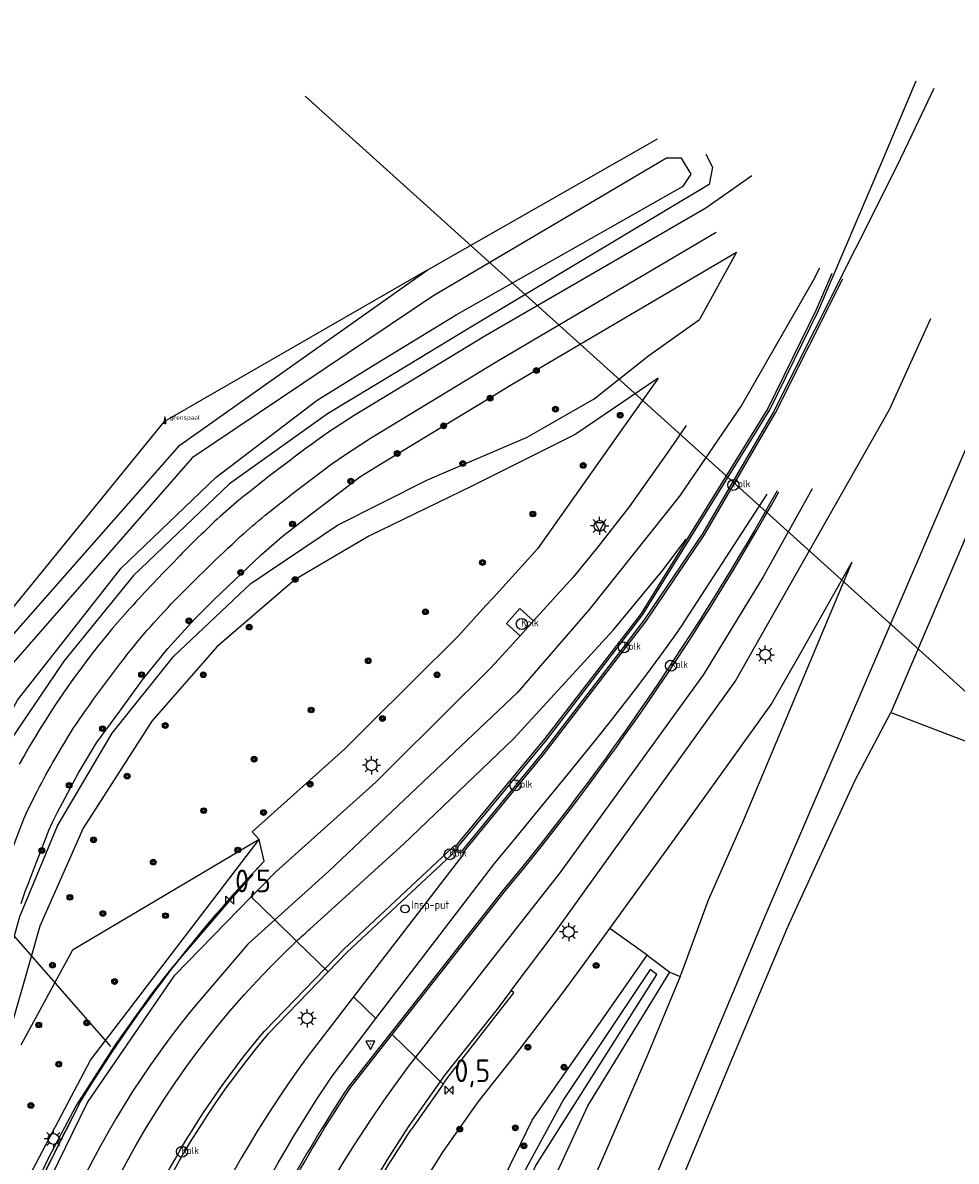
# Model space of a CAD drawing. Extents: x 140548 to 141006, y 455758 to 456543.
# Tile 19 of 20: x 140812 to 140914, y 456342 to 456467. Entities that reach past the tile are written whole.
import ezdxf

# ---------------------------------------------------------------- set-up
doc = ezdxf.new("R2010")
doc.units = 0
doc.header["$LTSCALE"] = 4
doc.layers.get('0').update_dxf_attribs({"linetype": 'CONTINUOUS'})
for name, color, linetype in [('G_BTD', 3, 'CONTINUOUS'), ('G_OTD', 32, 'CONTINUOUS'), ('G_OWG', 6, 'CONTINUOUS'), ('G_OWT', 6, 'CONTINUOUS'), ('G_WGD', 7, 'CONTINUOUS'), ('G_WGI', 1, 'CONTINUOUS'), ('G_WTD', 5, 'CONTINUOUS'), ('LSHD', 3, 'CONTINUOUS'), ('LWGI', 7, 'CONTINUOUS'), ('PPALHM', 10, 'CONTINUOUS'), ('PVGO', 102, 'CONTINUOUS')]:
    doc.layers.add(name, color=color, linetype=linetype)
for name, color, linetype, true_color in [('PBRD', 7, 'CONTINUOUS', 0xbd2877), ('PPAL', 7, 'CONTINUOUS', 0xbd2877), ('PPUT', 7, 'CONTINUOUS', 0xbd2877)]:
    doc.layers.add(name, color=color, linetype=linetype, true_color=true_color)
doc.styles.add('ISO', font='ISO')
doc.styles.get("Standard").update_dxf_attribs({"font": 'ISO'})

# ---------------------------------------------------------------- blocks, each defined once
blk = doc.blocks.new('kolk')
at = {"color": 0}
blk.add_circle((0, 0), 0.6, dxfattribs=at)
at = {"color": 0, "linetype": 'Continuous', "style": 'ISO'}
blk.add_attdef('KOLK', (-0.04, -0.26), '', height=0.8, dxfattribs=at)
blk = doc.blocks.new('lichtmast')
at = {"color": 0}
for p, q in [((-0.6, 0), (-1, 0)), ((-0.71, 0.71), (-0.42, 0.42)), ((0, 0.6), (0, 1)), ((0.42, 0.42), (0.71, 0.71)), ((0.6, 0), (1, 0)), ((-0.42, -0.42), (-0.71, -0.71)), ((0, -0.6), (0, -1)), ((0.42, -0.42), (0.71, -0.71))]:
    blk.add_line(p, q, dxfattribs=at)
blk.add_circle((0, 0), 0.6, dxfattribs=at)
blk = doc.blocks.new('verkeersbord')
at = {"color": 0}
for p, q in [((0.5, 0.32), (-0.5, 0.32)), ((-0.5, 0.32), (0, -0.6)), ((0, -0.6), (0.5, 0.32))]:
    blk.add_line(p, q, dxfattribs=at)
blk = doc.blocks.new('verkeersbord-pl')
at = {"linetype": 'Continuous'}
blk.add_circle((0, 0), 0.03, dxfattribs=at)
blk = doc.blocks.new('kilometerpaal')
at = {"color": 0}
for p, q in [((-0.44, 0.44), (0.44, -0.44)), ((-0.44, -0.44), (-0.44, 0.44)), ((0.44, 0.44), (-0.44, -0.44)), ((0.44, -0.44), (0.44, 0.44))]:
    blk.add_line(p, q, dxfattribs=at)
at = {"color": 0, "style": 'ISO'}
blk.add_attdef('KILOMETERPAAL', (0.59, 0.87), '', height=2.5, dxfattribs=at)
blk = doc.blocks.new('boom')
at = {"color": 0}
for radius in [0.315, 0.225, 0.135]:
    blk.add_circle((0, 0), radius, dxfattribs=at)
blk = doc.blocks.new('klok')
at = {"color": 0}
blk.add_circle((0, 0), 0.45, dxfattribs=at)
at = {"style": 'ISO'}
blk.add_attdef('KLOK', (0.7, 0), '', height=0.9, dxfattribs=at)
blk = doc.blocks.new('grensmarkering')
at = {"linetype": 'ByBlock', "lineweight": -2}
h = blk.add_hatch(color=0, dxfattribs=at)
h.dxf.hatch_style = 1
h.paths.add_polyline_path([(0.09, 0.55, 0.219912), (0.05, 0.61, -0.457379), (0.04, 0.66, 2.245674), (-0.04, 0.66, -0.457379), (-0.05, 0.61, 0.219912), (-0.09, 0.55), (-0.15, 0.04), (-0.18, 0.04), (-0.18, 0.01, 0.018367), (-0.1, 0, -0.954633), (0.1, 0, 0.018367), (0.18, 0.01), (0.18, 0.04), (0.15, 0.04)])
at = {"linetype": 'ByBlock', "lineweight": -2, "true_color": 0x681648}
h = blk.add_hatch(color=219, dxfattribs=at)
h.dxf.hatch_style = 1
h.paths.add_polyline_path([(0.1, 0, 1), (-0.1, 0, 1)])
at = {"linetype": 'ByBlock', "lineweight": -2}
h = blk.add_hatch(color=0, dxfattribs=at)
h.dxf.hatch_style = 1
h.paths.add_polyline_path([(0.18, -0.04, -0.022381), (0.08, -0.06, -0.528879), (-0.08, -0.06, -0.022381), (-0.18, -0.04), (-0.18, -0.13, 0.083333), (0.18, -0.13)])
at = {"color": 0, "linetype": 'ByBlock', "lineweight": -2}
blk.add_attdef('GRENSMARKERING', (0.5, 0.35), '', height=0.5, dxfattribs=at)

msp = doc.modelspace()

# ---------------------------------------------------------------- linework, layer by layer
at = {"linetype": 'Continuous'}
msp.add_lwpolyline([(140842.592, 456458.871), (140993.563, 456322.718)], dxfattribs=at)
at = {"layer": 'G_BTD', "linetype": 'Continuous', "transparency": 33554687}
for points in [[(140883.825, 456362.109), (140884.006, 456362.544), (140886.927, 456370.524), (140890.575, 456378.809), (140902.715, 456407.682)], [(140880.194, 456364.441), (140876.092, 456367.385)], [(140883.825, 456362.109), (140880.177, 456353.363), (140872.844, 456336.516), (140870.645, 456331.677), (140860.049, 456306.727), (140849.326, 456281.843), (140849.333, 456281.607)], [(140882.677, 456362.588), (140883.825, 456362.109)]]:
    msp.add_lwpolyline(points, dxfattribs=at)
at = {"layer": 'G_OTD', "linetype": 'Continuous', "transparency": 33554687}
msp.add_lwpolyline([(140906.954, 456391.135), (141005.5, 456353.423)], dxfattribs=at)
at = {"layer": 'G_OWG', "linetype": 'Continuous', "transparency": 33554687}
for points in [[(140811.377, 456370.118), (140811.876, 456371.554), (140812.153, 456372.27), (140812.822, 456374.002), (140813.411, 456375.524), (140813.913, 456376.824), (140814.475, 456378.275), (140814.823, 456379.075), (140815.339, 456380.107), (140817.698, 456384.496), (140819.667, 456387.781), (140822.237, 456391.285), (140824.701, 456394.714), (140827.49, 456398.148), (140830.481, 456401.407), (140832.604, 456403.543), (140837.763, 456408.47), (140840.087, 456410.463), (140843.322, 456413.013), (140847.301, 456416.018), (140848.594, 456417.036), (140851.37, 456418.723), (140855.651, 456421.324), (140856.65, 456421.931), (140862.542, 456425.512), (140865.153, 456427.098), (140871.513, 456430.842), (140879.604, 456435.605), (140890.01, 456441.718), (140885.951, 456434.342)], [(140855.994, 456439.746), (140827.074, 456423.068), (140796.079, 456385.001), (140794.658, 456373.069), (140794.199, 456369.629), (140793.489, 456364.855), (140793.171, 456363.064), (140792.291, 456358.963)], [(140881.393, 456427.879), (140881.248, 456427.674), (140878.016, 456423.104), (140868.137, 456409.135), (140863.246, 456403.741), (140862.508, 456402.926), (140859.426, 456399.528), (140857.777, 456397.888), (140856.127, 456396.249), (140847.837, 456388.009), (140846.925, 456387.102), (140836.779, 456378.005), (140837.527, 456377.171)], [(140876.092, 456367.385), (140883.675, 456377.857), (140893.818, 456391.99), (140897.094, 456397.769), (140900.737, 456404.193), (140902.715, 456407.682)], [(140866.212, 456399.568), (140864.72, 456400.911), (140866.193, 456402.546), (140867.689, 456401.198)], [(140800.877, 456294.567), (140802.428, 456301.68), (140803.283, 456310.344), (140806.402, 456323.6), (140806.876, 456324.992), (140811.633, 456338.942), (140818.993, 456352.888), (140820.66, 456355.072), (140837.527, 456377.171)], [(140837.527, 456377.171), (140817.015, 456365.013), (140815.088, 456361.46), (140811.342, 456354.553)], [(140811.663, 456335.67), (140812.603, 456337.665), (140814.743, 456342.081), (140817.91, 456348.328), (140819.278, 456350.54), (140821.431, 456353.867), (140823, 456356.178), (140824.951, 456358.936), (140826.406, 456360.914), (140828.437, 456363.571), (140832.477, 456368.529), (140833.86, 456370.136), (140834.968, 456371.392), (140836.362, 456372.935), (140838.109, 456374.792), (140837.527, 456377.171)], [(140845.157, 456318.865), (140848.142, 456325.722), (140850.396, 456330.287), (140854.633, 456337.871), (140857.81, 456342.899), (140861.647, 456348.359), (140865.729, 456353.494), (140870.805, 456360.143), (140873.448, 456363.764), (140876.092, 456367.385)]]:
    msp.add_lwpolyline(points, dxfattribs=at)
msp.add_lwpolyline([(140859.218, 456376.558, 0.8511725), (140860.057, 456375.838)], format="xyb", dxfattribs=at)
at = {"layer": 'G_OWT', "linetype": 'Continuous', "transparency": 33554687}
for points in [[(140855.994, 456439.746), (140881.336, 456454.211)], [(140886.628, 456452.493), (140887.365, 456451.094), (140887, 456449.171), (140860.801, 456433.477), (140852.717, 456428.583), (140845.064, 456423.949), (140834.295, 456416.282), (140823.745, 456406.175), (140816.065, 456396.764), (140810.035, 456387.823), (140804.794, 456377.01), (140802.766, 456370.663), (140801.93, 456368.048), (140799.272, 456368.949), (140795.927, 456370.082), (140796.12, 456372.723), (140798.516, 456379.714), (140805.14, 456393.645), (140828.809, 456420.532), (140844.487, 456431.612), (140855.994, 456439.746)], [(140852.419, 456313.508), (140854.964, 456319.18), (140858.125, 456326.224), (140861.675, 456334.359), (140866.26, 456343.672), (140867.563, 456346.318), (140880.194, 456364.441)], [(140880.194, 456364.441), (140882.677, 456362.588)], [(140834.582, 456282.862), (140841.366, 456281.889), (140845.144, 456281.437), (140847.437, 456281.162), (140849.24, 456291.095), (140854.231, 456306.537), (140868.026, 456335.635), (140873.649, 456347.899), (140882.677, 456362.588)]]:
    msp.add_lwpolyline(points, dxfattribs=at)
at = {"layer": 'G_WGD', "linetype": 'Continuous', "transparency": 33554687}
for points in [[(140854.271, 456276.696), (140854.37, 456276.938), (140870.982, 456315.959), (140893.277, 456369), (140921.896, 456435.614), (140932.957, 456465.581), (140933.074, 456466.956)], [(140936.756, 456464.713), (140931.778, 456450.704), (140929.131, 456442.838), (140923.843, 456430.656), (140907.749, 456392.931), (140906.954, 456391.135)], [(140891.684, 456450.134), (140886.627, 456446.561), (140862.338, 456432.502), (140854.683, 456427.859), (140847.98, 456423.793), (140845.171, 456421.961), (140843.862, 456421.032)], [(140838.207, 456412.823), (140841.645, 456415.533), (140845.521, 456418.454), (140846.904, 456419.433), (140849.769, 456421.28), (140858.365, 456426.504), (140863.604, 456429.687), (140887.787, 456443.923)], [(140899.13, 456439.992), (140898.433, 456438.625), (140890.606, 456424.969), (140883.73, 456414.906), (140873.862, 456402.469), (140865.887, 456393.279), (140845.208, 456373.689), (140839.254, 456368.322)], [(140900.471, 456439.382), (140898.776, 456435.413), (140893.441, 456424.531), (140884.541, 456410.152)], [(140860.057, 456375.838), (140860.173, 456375.979), (140866.042, 456383.129), (140868.766, 456386.43), (140877.743, 456398.137), (140880.062, 456401.161), (140886.529, 456410.726), (140894.306, 456424.056), (140901.706, 456438.82)], [(140857.752, 456350.262), (140858.276, 456351.008), (140865.521, 456360.322), (140865.234, 456360.565), (140870.194, 456367.135), (140889.853, 456394.527), (140906.809, 456424.429), (140911.359, 456434.427)], [(140884.478, 456422.68), (140882.7, 456420.112), (140878.221, 456413.725), (140874.649, 456409.183), (140872.044, 456406.001), (140867.689, 456401.198)], [(140898.318, 456415.735), (140892.95, 456406.053), (140886.363, 456395.32), (140870.603, 456373.51), (140862.26, 456362.914), (140854.709, 456353.233)], [(140850.373, 456357.467), (140862.33, 456373.148), (140862.439, 456373.286), (140863.448, 456374.566), (140865.038, 456376.493), (140865.885, 456377.52), (140868.222, 456380.351), (140871.398, 456384.225), (140874.547, 456388.126), (140876.109, 456390.095), (140877.656, 456392.075), (140879.188, 456394.069), (140880.702, 456396.079), (140882.035, 456397.885), (140883.35, 456399.705), (140884.067, 456400.749), (140884.356, 456401.223), (140893.384, 456415.142)], [(140834.745, 456414.005), (140833.245, 456412.681)], [(140843.147, 456367.356), (140853.408, 456376.664), (140865.512, 456388.216), (140876.471, 456400.216), (140881.919, 456406.792), (140884.465, 456410.195), (140884.541, 456410.152)], [(140884.541, 456410.152), (140879.513, 456402.028), (140868.941, 456388.259), (140859.451, 456376.838), (140859.218, 456376.558)], [(140823.361, 456402.595), (140821.439, 456400.41)], [(140866.212, 456399.568), (140867.689, 456401.198)], [(140866.212, 456399.568), (140863.043, 456396.073), (140852.274, 456385.369), (140850.358, 456383.465), (140839.386, 456373.627), (140837.6, 456371.798), (140836.67, 456370.845)], [(140856.716, 456274.276), (140889.597, 456353.248), (140895.52, 456367.304), (140895.794, 456367.901), (140903.046, 456383.702), (140906.954, 456391.135)], [(140808.171, 456369.926), (140808.908, 456372.211), (140809.043, 456372.593), (140811.683, 456379.421), (140812.088, 456380.352), (140813.169, 456382.515)], [(140859.218, 456376.558), (140859.039, 456376.461), (140858.861, 456376.338), (140858.799, 456376.28), (140859.141, 456375.915), (140847.215, 456364.768), (140845.115, 456362.6)], [(140860.057, 456375.838), (140859.937, 456375.466), (140847.917, 456359.864)], [(140803.311, 456290.377), (140804.053, 456298.228), (140804.652, 456304.494), (140805.576, 456309.789), (140806.962, 456316.572), (140809.507, 456326.22), (140810.716, 456329.983), (140812.16, 456334.047), (140813.874, 456338.429), (140818.689, 456348.241), (140828.282, 456362.254), (140836.67, 456370.845)], [(140839.254, 456368.322), (140836.67, 456370.845)], [(140852.164, 456355.718), (140864.485, 456371.356)], [(140839.254, 456368.322), (140836.306, 456365.664), (140830.947, 456359.397)], [(140841.654, 456365.979), (140839.254, 456368.322)], [(140845.115, 456362.6), (140841.654, 456365.979)], [(140845.115, 456362.6), (140838.487, 456355.76)], [(140847.917, 456359.864), (140842.787, 456353.206)], [(140850.373, 456357.467), (140847.917, 456359.864)], [(140845.566, 456351.163), (140850.373, 456357.467)], [(140847.615, 456349.943), (140852.164, 456355.718)], [(140852.164, 456355.718), (140854.709, 456353.233)], [(140854.709, 456353.233), (140854.035, 456352.368)], [(140854.709, 456353.233), (140857.441, 456350.566), (140857.752, 456350.262)], [(140857.752, 456350.262), (140854.287, 456345.332)]]:
    msp.add_lwpolyline(points, dxfattribs=at)
for points in [[(140843.862, 456421.032, 0.0114891), (140834.745, 456414.005)], [(140864.485, 456371.356, 0.045168), (140894.668, 456415.387)], [(140833.245, 456412.681, 0.0116258), (140828.515, 456408.042)], [(140835.47, 456410.461, -0.0169274), (140838.207, 456412.823)], [(140828.323, 456403.515, -0.0125478), (140835.47, 456410.461)], [(140828.515, 456408.042, 0.0091405), (140823.361, 456402.595)], [(140822.309, 456396.552, -0.0302522), (140828.323, 456403.515)], [(140821.439, 456400.41, 0.0475473), (140811.18, 456385.439)], [(140817.141, 456389.431, -0.0151573), (140822.309, 456396.552)], [(140813.169, 456382.515, -0.019098), (140817.141, 456389.431)], [(140841.654, 456365.979, -0.0062615), (140843.147, 456367.356)], [(140812.302, 456308.83, -0.1721476), (140841.654, 456365.979)], [(140830.947, 456359.397, 0.1442979), (140808.803, 456308.434)], [(140838.487, 456355.76, 0.104311), (140820.194, 456321.725)], [(140842.787, 456353.206, 0.1085903), (140821.72, 456305.487)], [(140854.035, 456352.368, 0.1243598), (140828.119, 456290.206)], [(140825.178, 456304.733, -0.0912854), (140845.566, 456351.163)], [(140834.199, 456325.21, -0.0433346), (140847.615, 456349.943)], [(140846.811, 456332.658, -0.026297), (140854.287, 456345.332)]]:
    msp.add_lwpolyline(points, format="xyb", dxfattribs=at)
at = {"layer": 'G_WGI', "linetype": 'Continuous', "transparency": 33554687}
for points in [[(140859.388, 456376.36), (140859.632, 456376.664), (140869.136, 456388.103), (140879.719, 456401.886), (140893.66, 456424.41), (140899.004, 456435.308), (140906.078, 456451.872), (140909.769, 456460.587)], [(140911.7, 456459.723), (140909.276, 456454.647), (140907.585, 456451.106), (140894.086, 456424.175), (140886.317, 456410.859), (140879.859, 456401.308), (140877.544, 456398.289), (140868.571, 456386.585), (140865.857, 456383.278), (140859.992, 456376.152), (140859.874, 456375.987)], [(140864.298, 456371.507), (140847.421, 456350.084)]]:
    msp.add_lwpolyline(points, dxfattribs=at)
for points in [[(140894.458, 456415.503, -0.0451888), (140864.298, 456371.507)], [(140859.388, 456376.36, 0.8737108), (140859.874, 456375.987)], [(140847.421, 456350.084, 0.0433565), (140833.978, 456325.304)]]:
    msp.add_lwpolyline(points, format="xyb", dxfattribs=at)
at = {"layer": 'G_WTD', "linetype": 'Continuous', "transparency": 33554687}
for points in [[(140847.248, 456430.596), (140830.178, 456419.12), (140807.422, 456393.096), (140799.997, 456378.606), (140798.288, 456371.456), (140799.649, 456370.959), (140801.083, 456370.435), (140804.066, 456379.808), (140810.979, 456392.493), (140822.376, 456407.005), (140832.825, 456416.991), (140843.923, 456425.482), (140850.377, 456429.444), (140859.202, 456434.862), (140884.153, 456448.984), (140885.04, 456450.325), (140883.967, 456452.053), (140882.304, 456452.054), (140856.62, 456436.897), (140847.248, 456430.596)], [(140808.989, 456360.822), (140810.638, 456366.563), (140811.25, 456368.694), (140815.376, 456378.665), (140821.377, 456388.86), (140828.155, 456397.322), (140836.632, 456405.305), (140846.152, 456411.725), (140856.057, 456416.694), (140867.013, 456421.404), (140869.052, 456422.57), (140874.364, 456425.607), (140880.354, 456430.393), (140885.951, 456434.342)], [(140881.393, 456427.879), (140872.366, 456421.758), (140871.896, 456421.523), (140860.905, 456416.027), (140849.577, 456410.527), (140841.501, 456405.756), (140832.877, 456398.339), (140825.752, 456390.172), (140818.21, 456378.418), (140813.447, 456367.634), (140812.523, 456364.402), (140809.926, 456355.321)], [(140834.636, 456283.258), (140841.562, 456282.282), (140845.056, 456282.208), (140846.224, 456282.183), (140846.913, 456286.855), (140849.305, 456296.684), (140852.902, 456306.739), (140867.913, 456341.234), (140881.245, 456362.332), (140880.527, 456362.878), (140870.988, 456348.572), (140866.576, 456340.486), (140851.916, 456307.447), (140847.265, 456295.513), (140846.069, 456287.446), (140844.025, 456284.387), (140839.16, 456284.551), (140834.899, 456285.178)]]:
    msp.add_lwpolyline(points, dxfattribs=at)
at = {"layer": 'LSHD', "linetype": 'Continuous', "lineweight": -3, "transparency": 33554687}
msp.add_lwpolyline([(140821.227, 456354.422), (140809.606, 456367.746)], dxfattribs=at)
at = {"layer": 'LWGI', "transparency": 33554687}
for points in [[(140846.864, 456365.125), (140858.799, 456376.28)], [(140796.255, 456223.552), (140797.258, 456233.001), (140799.611, 456259.784), (140801.64, 456280.738), (140803.188, 456296.749), (140804.502, 456307.238), (140805.283, 456312.418), (140805.972, 456316.441), (140806.399, 456318.646), (140807.204, 456321.688), (140808.192, 456325.634), (140808.995, 456328.224), (140810.324, 456332.055), (140812.643, 456338.383), (140814.391, 456342.146), (140816.167, 456345.531), (140817.392, 456347.818), (140820.035, 456351.93), (140821.768, 456354.6), (140825.638, 456360.054), (140827.796, 456362.834), (140834.635, 456370.817), (140836.883, 456373.333)], [(140844.757, 456362.95), (140846.864, 456365.125)], [(140838.113, 456356.093), (140844.757, 456362.95)], [(140865.234, 456360.565), (140863.544, 456358.326)], [(140863.544, 456358.326), (140857.941, 456351.278)], [(140857.441, 456350.566), (140853.932, 456345.574)], [(140857.941, 456351.278), (140857.441, 456350.566)]]:
    msp.add_lwpolyline(points, dxfattribs=at)
for points in [[(140797.258, 456233.001), (140799.052, 456252.787), (140799.113, 456253.449), (140800.633, 456270.055), (140801.266, 456277.042), (140802.214, 456287.506), (140802.243, 456287.821), (140802.437, 456289.959), (140802.44, 456289.997), (140802.486, 456290.501, -0.0029711), (140803.037, 456296.202, -0.0058288), (140803.412, 456299.458), (140804.004, 456304.086), (140804.593, 456308.649, -0.0093246), (140805.071, 456311.859, -0.0048897), (140806.171, 456318.017, -0.060034), (140811.663, 456335.67, -0.0106456), (140817.91, 456348.328, -0.0502067), (140836.869, 456373.486), (140837.278, 456373.92), (140838.109, 456374.792)], [(140819.671, 456321.772, -0.1039812), (140838.113, 456356.093)], [(140853.932, 456345.574, 0.0620167), (140838.482, 456314.527)]]:
    msp.add_lwpolyline(points, format="xyb", dxfattribs=at)

# ---------------------------------------------------------------- block references
at = {"layer": 'PBRD', "transparency": 33554687}
for p in [(140874.959, 456411.643), (140849.762, 456354.684)]:
    msp.add_blockref('verkeersbord', p, dxfattribs=at)
at = {"layer": 'PPAL', "transparency": 33554687}
msp.add_blockref('grensmarkering', (140827.186, 456422.966), dxfattribs=at).add_auto_attribs({'GRENSMARKERING': 'grenspaal'})
for name, p in [('lichtmast', (140874.959, 456411.643)), ('lichtmast', (140893.163, 456397.478)), ('lichtmast', (140849.891, 456385.324)), ('lichtmast', (140871.561, 456367.003)), ('lichtmast', (140842.809, 456357.512)), ('verkeersbord-pl', (140849.762, 456354.684)), ('lichtmast', (140814.925, 456344.25))]:
    msp.add_blockref(name, p, dxfattribs=at)
at = {"layer": 'PPALHM', "transparency": 33554687}
for p in [(140834.302, 456370.49), (140858.413, 456349.617)]:
    msp.add_blockref('kilometerpaal', p, dxfattribs=at).add_auto_attribs({'KILOMETERPAAL': '0,5'})
at = {"layer": 'PPUT', "transparency": 33554687}
for name, p, values in [('kolk', (140889.655, 456416.145), {'KOLK': 'Kolk'}), ('kolk', (140866.4, 456400.857), {'KOLK': 'Kolk'}), ('kolk', (140877.623, 456398.286), {'KOLK': 'Kolk'}), ('kolk', (140882.803, 456396.273), {'KOLK': 'Kolk'}), ('kolk', (140865.709, 456383.122), {'KOLK': 'Kolk'}), ('kolk', (140858.489, 456375.54), {'KOLK': 'Kolk'}), ('klok', (140853.578, 456369.546), {'KLOK': 'Insp-put'}), ('kolk', (140829.059, 456342.833), {'KOLK': 'Kolk'})]:
    msp.add_blockref(name, p, dxfattribs=at).add_auto_attribs(values)
at = {"layer": 'PVGO', "transparency": 33554687}
for p in [(140868.019, 456428.722), (140862.918, 456425.682), (140870.113, 456424.473), (140857.818, 456422.641), (140877.232, 456423.811), (140852.718, 456419.601), (140859.927, 456418.511), (140873.166, 456418.289), (140847.618, 456416.56), (140867.628, 456412.952), (140841.205, 456411.852), (140862.089, 456407.614), (140835.511, 456406.528), (140841.501, 456405.756), (140855.813, 456402.209), (140829.817, 456401.204), (140836.452, 456400.515), (140849.536, 456396.804), (140824.62, 456395.286), (140831.403, 456395.274), (140857.089, 456395.282), (140843.26, 456391.399), (140851.082, 456390.455), (140820.336, 456389.348), (140827.216, 456389.7), (140836.983, 456385.994), (140823.03, 456384.125), (140816.652, 456383.118), (140843.137, 456383.233), (140831.443, 456380.336), (140838.027, 456380.121), (140819.342, 456377.12), (140813.664, 456375.951), (140835.193, 456376.01), (140825.903, 456374.678), (140816.739, 456370.806), (140820.363, 456369.02), (140827.248, 456368.788), (140814.823, 456363.362), (140874.578, 456363.322), (140821.654, 456361.547), (140813.31, 456356.772), (140818.587, 456357.007), (140867.081, 456354.324), (140815.519, 456352.466), (140871.047, 456352.132), (140812.452, 456347.926), (140859.584, 456345.325), (140865.697, 456345.452), (140866.641, 456343.485)]:
    msp.add_blockref('boom', p, dxfattribs=at)

doc.saveas('drawing.dxf')
